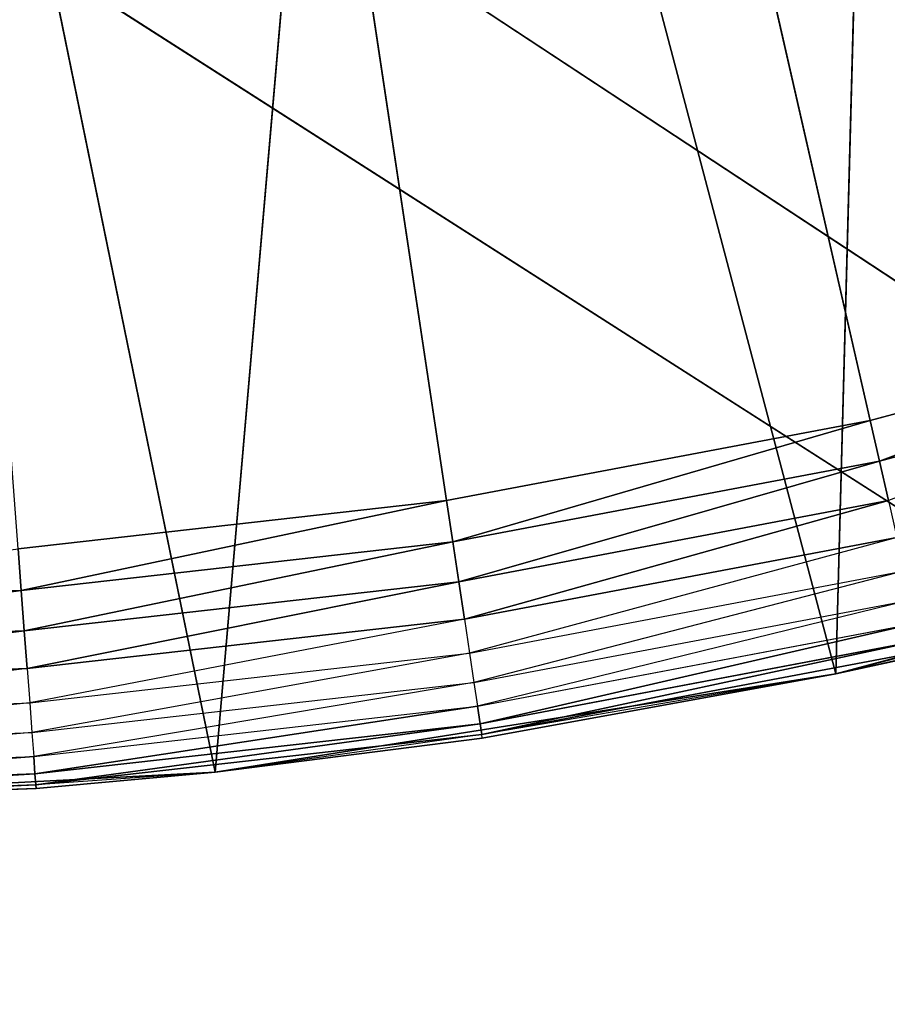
# Model space of a CAD drawing. Extents: x 0.05 to 8.85, y 0.05 to 8.85.
# Tile 183 of 256: x 7.7372 to 7.8095, y 0.6826 to 0.7645. Entities that reach past the tile are written whole.
import ezdxf

# ---------------------------------------------------------------- set-up
doc = ezdxf.new("R2010")
doc.units = 0
doc.header["$LTSCALE"] = 2.54
doc.layers.get('0').update_dxf_attribs({"color": 13, "linetype": 'CONTINUOUS'})

# ---------------------------------------------------------------- blocks, each defined once
blk = doc.blocks.new('SZCZOTKA_DO_WC_BEZ_POKRYWK')
at = {"color": 0}
for p, q in [((7.70123, 1.199156, 5.35), (7.772771, 0.724517, 5.35)), ((7.80804, 0.731191, 5.35), (7.70123, 1.199156, 5.35)), ((7.80804, 0.731191, 5.35), (7.70123, 1.199156, 5.35)), ((7.70123, 1.199156, 5.35), (7.772771, 0.724517, 5.35)), ((7.581523, 0.870264, 5.55), (8.82623, 0.074156, 5.55)), ((7.581523, 0.870264, 5.55), (8.82623, 0.074156, 5.55)), ((7.805186, 0.710082, 5.55), (7.809386, 0.866286, 5.55)), ((7.805186, 0.710082, 5.55), (7.809386, 0.866286, 5.55)), ((7.753494, 0.701895, 5.55), (7.766814, 0.855356, 5.55)), ((7.753494, 0.701895, 5.55), (7.766814, 0.855356, 5.55)), ((7.805186, 0.710082, 5.55), (7.766814, 0.855356, 5.55)), ((7.805186, 0.710082, 5.55), (7.766814, 0.855356, 5.55)), ((7.640453, 0.854473, 5.55), (8.82623, 0.074156, 5.55)), ((7.640453, 0.854473, 5.55), (8.82623, 0.074156, 5.55)), ((7.640453, 0.854473, 5.65), (8.82623, 0.074156, 5.65)), ((7.640453, 0.854473, 5.65), (8.82623, 0.074156, 5.65)), ((7.753494, 0.701895, 5.55), (7.723207, 0.849847, 5.55)), ((7.753494, 0.701895, 5.55), (7.723207, 0.849847, 5.55)), ((7.842712, 0.740481, 5.35), (7.80804, 0.731191, 5.35)), ((7.842712, 0.740481, 5.35), (7.80804, 0.731191, 5.35)), ((7.842712, 0.740481, 5.35), (7.808813, 0.727805, 5.350304)), ((7.842712, 0.740481, 5.35), (7.808813, 0.727805, 5.350304)), ((7.808813, 0.727805, 5.350304), (7.843736, 0.737163, 5.350304)), ((7.808813, 0.727805, 5.350304), (7.843736, 0.737163, 5.350304)), ((7.80804, 0.731191, 5.35), (7.772771, 0.724517, 5.35)), ((7.80804, 0.731191, 5.35), (7.772771, 0.724517, 5.35)), ((7.80804, 0.731191, 5.35), (7.773288, 0.721083, 5.350304)), ((7.80804, 0.731191, 5.35), (7.773288, 0.721083, 5.350304)), ((7.80804, 0.731191, 5.35), (7.808813, 0.727805, 5.350304)), ((7.80804, 0.731191, 5.35), (7.808813, 0.727805, 5.350304)), ((7.773288, 0.721083, 5.350304), (7.808813, 0.727805, 5.350304)), ((7.773288, 0.721083, 5.350304), (7.808813, 0.727805, 5.350304)), ((7.808813, 0.727805, 5.350304), (7.77379, 0.717753, 5.351206)), ((7.808813, 0.727805, 5.350304), (7.77379, 0.717753, 5.351206)), ((7.808813, 0.727805, 5.350304), (7.809563, 0.724522, 5.351206)), ((7.808813, 0.727805, 5.350304), (7.809563, 0.724522, 5.351206)), ((7.772771, 0.724517, 5.35), (7.737101, 0.720498, 5.35)), ((7.772771, 0.724517, 5.35), (7.737101, 0.720498, 5.35)), ((7.772771, 0.724517, 5.35), (7.73736, 0.717035, 5.350304)), ((7.772771, 0.724517, 5.35), (7.73736, 0.717035, 5.350304)), ((7.772771, 0.724517, 5.35), (7.773288, 0.721083, 5.350304)), ((7.772771, 0.724517, 5.35), (7.773288, 0.721083, 5.350304)), ((7.77379, 0.717753, 5.351206), (7.809563, 0.724522, 5.351206)), ((7.77379, 0.717753, 5.351206), (7.809563, 0.724522, 5.351206)), ((7.809563, 0.724522, 5.351206), (7.774261, 0.714629, 5.352679)), ((7.809563, 0.724522, 5.351206), (7.774261, 0.714629, 5.352679)), ((7.855739, 0.723628, 5.55), (7.805186, 0.710082, 5.55)), ((7.855739, 0.723628, 5.55), (7.805186, 0.710082, 5.55)), ((7.774261, 0.714629, 5.352679), (7.810265, 0.721441, 5.352679)), ((7.810265, 0.721441, 5.352679), (7.774686, 0.711805, 5.354679)), ((7.848608, 0.72137, 5.37), (7.805186, 0.710082, 5.55)), ((7.848608, 0.72137, 5.37), (7.805186, 0.710082, 5.55)), ((7.737101, 0.720498, 5.35), (7.73736, 0.717035, 5.350304)), ((7.737101, 0.720498, 5.35), (7.73736, 0.717035, 5.350304)), ((7.73736, 0.717035, 5.350304), (7.773288, 0.721083, 5.350304)), ((7.73736, 0.717035, 5.350304), (7.773288, 0.721083, 5.350304)), ((7.773288, 0.721083, 5.350304), (7.737612, 0.713677, 5.351206)), ((7.773288, 0.721083, 5.350304), (7.737612, 0.713677, 5.351206)), ((7.773288, 0.721083, 5.350304), (7.77379, 0.717753, 5.351206)), ((7.773288, 0.721083, 5.350304), (7.77379, 0.717753, 5.351206)), ((7.774686, 0.711805, 5.354679), (7.810901, 0.718657, 5.354679)), ((7.810901, 0.718657, 5.354679), (7.775054, 0.709368, 5.357144)), ((7.737612, 0.713677, 5.351206), (7.77379, 0.717753, 5.351206)), ((7.737612, 0.713677, 5.351206), (7.77379, 0.717753, 5.351206)), ((7.77379, 0.717753, 5.351206), (7.737848, 0.710526, 5.352679)), ((7.77379, 0.717753, 5.351206), (7.737848, 0.710526, 5.352679)), ((7.77379, 0.717753, 5.351206), (7.774261, 0.714629, 5.352679)), ((7.77379, 0.717753, 5.351206), (7.774261, 0.714629, 5.352679)), ((7.70123, 0.715683, 5.350304), (7.73736, 0.717035, 5.350304)), ((7.73736, 0.717035, 5.350304), (7.70123, 0.712316, 5.351206)), ((7.73736, 0.717035, 5.350304), (7.70123, 0.712316, 5.351206)), ((7.70123, 0.715683, 5.350304), (7.73736, 0.717035, 5.350304)), ((7.73736, 0.717035, 5.350304), (7.737612, 0.713677, 5.351206)), ((7.73736, 0.717035, 5.350304), (7.737612, 0.713677, 5.351206)), ((7.775054, 0.709368, 5.357144), (7.811449, 0.716254, 5.357144)), ((7.811449, 0.716254, 5.357144), (7.775352, 0.70739, 5.36)), ((7.737848, 0.710526, 5.352679), (7.774261, 0.714629, 5.352679)), ((7.774261, 0.714629, 5.352679), (7.738062, 0.707678, 5.354679)), ((7.774261, 0.714629, 5.352679), (7.774686, 0.711805, 5.354679)), ((7.775352, 0.70739, 5.36), (7.811894, 0.714304, 5.36)), ((7.811894, 0.714304, 5.36), (7.775571, 0.705933, 5.36316)), ((7.811894, 0.714304, 5.36), (7.775571, 0.705933, 5.36316)), ((7.70123, 0.712316, 5.351206), (7.737612, 0.713677, 5.351206)), ((7.737612, 0.713677, 5.351206), (7.70123, 0.709156, 5.352679)), ((7.737612, 0.713677, 5.351206), (7.70123, 0.709156, 5.352679)), ((7.70123, 0.712316, 5.351206), (7.737612, 0.713677, 5.351206)), ((7.737612, 0.713677, 5.351206), (7.737848, 0.710526, 5.352679)), ((7.737612, 0.713677, 5.351206), (7.737848, 0.710526, 5.352679)), ((7.775571, 0.705933, 5.36316), (7.812222, 0.712868, 5.36316)), ((7.775571, 0.705933, 5.36316), (7.812222, 0.712868, 5.36316)), ((7.812222, 0.712868, 5.36316), (7.775706, 0.705041, 5.366527)), ((7.812222, 0.712868, 5.36316), (7.775706, 0.705041, 5.366527)), ((7.738062, 0.707678, 5.354679), (7.774686, 0.711805, 5.354679)), ((7.774686, 0.711805, 5.354679), (7.738245, 0.70522, 5.357144)), ((7.774686, 0.711805, 5.354679), (7.775054, 0.709368, 5.357144)), ((7.775706, 0.705041, 5.366527), (7.812423, 0.711988, 5.366527)), ((7.775706, 0.705041, 5.366527), (7.812423, 0.711988, 5.366527)), ((7.805186, 0.710082, 5.37), (7.812423, 0.711988, 5.366527)), ((7.805186, 0.710082, 5.37), (7.812491, 0.711692, 5.37)), ((7.812491, 0.711692, 5.37), (7.805186, 0.710082, 5.55)), ((7.812491, 0.711692, 5.37), (7.805186, 0.710082, 5.55)), ((7.737848, 0.710526, 5.352679), (7.70123, 0.7063, 5.354679)), ((7.70123, 0.709156, 5.352679), (7.737848, 0.710526, 5.352679)), ((7.737848, 0.710526, 5.352679), (7.738062, 0.707678, 5.354679)), ((7.805186, 0.710082, 5.55), (7.753494, 0.701895, 5.55)), ((7.805186, 0.710082, 5.55), (7.753494, 0.701895, 5.55)), ((7.805186, 0.710082, 5.37), (7.775706, 0.705041, 5.366527)), ((7.805186, 0.710082, 5.55), (7.775751, 0.704741, 5.37)), ((7.775751, 0.704741, 5.37), (7.805186, 0.710082, 5.37)), ((7.805186, 0.710082, 5.55), (7.775751, 0.704741, 5.37)), ((7.805186, 0.710082, 5.37), (7.805186, 0.710082, 5.55)), ((7.805186, 0.710082, 5.37), (7.805186, 0.710082, 5.55)), ((7.738245, 0.70522, 5.357144), (7.775054, 0.709368, 5.357144)), ((7.775054, 0.709368, 5.357144), (7.738395, 0.703226, 5.36)), ((7.775054, 0.709368, 5.357144), (7.775352, 0.70739, 5.36)), ((7.70123, 0.7063, 5.354679), (7.738062, 0.707678, 5.354679)), ((7.738062, 0.707678, 5.354679), (7.70123, 0.703835, 5.357144)), ((7.738062, 0.707678, 5.354679), (7.738245, 0.70522, 5.357144)), ((7.738395, 0.703226, 5.36), (7.775352, 0.70739, 5.36)), ((7.775352, 0.70739, 5.36), (7.738505, 0.701757, 5.36316)), ((7.775352, 0.70739, 5.36), (7.738505, 0.701757, 5.36316)), ((7.775352, 0.70739, 5.36), (7.775571, 0.705933, 5.36316)), ((7.775352, 0.70739, 5.36), (7.775571, 0.705933, 5.36316)), ((7.738505, 0.701757, 5.36316), (7.775571, 0.705933, 5.36316)), ((7.738505, 0.701757, 5.36316), (7.775571, 0.705933, 5.36316)), ((7.775571, 0.705933, 5.36316), (7.738573, 0.700857, 5.366527)), ((7.775571, 0.705933, 5.36316), (7.738573, 0.700857, 5.366527)), ((7.775571, 0.705933, 5.36316), (7.775706, 0.705041, 5.366527)), ((7.775571, 0.705933, 5.36316), (7.775706, 0.705041, 5.366527)), ((7.70123, 0.703835, 5.357144), (7.738245, 0.70522, 5.357144)), ((7.738245, 0.70522, 5.357144), (7.70123, 0.701836, 5.36)), ((7.738245, 0.70522, 5.357144), (7.738395, 0.703226, 5.36)), ((7.738573, 0.700857, 5.366527), (7.775706, 0.705041, 5.366527)), ((7.738573, 0.700857, 5.366527), (7.775706, 0.705041, 5.366527)), ((7.775706, 0.705041, 5.366527), (7.753494, 0.701895, 5.37)), ((7.775751, 0.704741, 5.37), (7.775706, 0.705041, 5.366527)), ((7.753494, 0.701895, 5.55), (7.775751, 0.704741, 5.37)), ((7.753494, 0.701895, 5.55), (7.775751, 0.704741, 5.37)), ((7.753494, 0.701895, 5.37), (7.775751, 0.704741, 5.37)), ((7.70123, 0.701836, 5.36), (7.738395, 0.703226, 5.36)), ((7.738395, 0.703226, 5.36), (7.70123, 0.700362, 5.36316)), ((7.738395, 0.703226, 5.36), (7.70123, 0.700362, 5.36316)), ((7.738395, 0.703226, 5.36), (7.738505, 0.701757, 5.36316)), ((7.738395, 0.703226, 5.36), (7.738505, 0.701757, 5.36316)), ((7.753494, 0.701895, 5.55), (7.70123, 0.699156, 5.55)), ((7.753494, 0.701895, 5.55), (7.70123, 0.699156, 5.55)), ((7.70123, 0.700362, 5.36316), (7.738505, 0.701757, 5.36316)), ((7.738505, 0.701757, 5.36316), (7.70123, 0.69946, 5.366527)), ((7.738505, 0.701757, 5.36316), (7.70123, 0.69946, 5.366527)), ((7.70123, 0.700362, 5.36316), (7.738505, 0.701757, 5.36316)), ((7.738505, 0.701757, 5.36316), (7.738573, 0.700857, 5.366527)), ((7.738505, 0.701757, 5.36316), (7.738573, 0.700857, 5.366527)), ((7.753494, 0.701895, 5.37), (7.738573, 0.700857, 5.366527)), ((7.738596, 0.700554, 5.37), (7.753494, 0.701895, 5.55)), ((7.738596, 0.700554, 5.37), (7.753494, 0.701895, 5.55)), ((7.738596, 0.700554, 5.37), (7.753494, 0.701895, 5.37)), ((7.753494, 0.701895, 5.55), (7.753494, 0.701895, 5.37)), ((7.753494, 0.701895, 5.55), (7.753494, 0.701895, 5.37)), ((7.70123, 0.699156, 5.37), (7.738573, 0.700857, 5.366527)), ((7.70123, 0.699156, 5.37), (7.738573, 0.700857, 5.366527)), ((7.70123, 0.69946, 5.366527), (7.738573, 0.700857, 5.366527)), ((7.70123, 0.69946, 5.366527), (7.738573, 0.700857, 5.366527)), ((7.738596, 0.700554, 5.37), (7.738573, 0.700857, 5.366527)), ((7.70123, 0.699156, 5.37), (7.738596, 0.700554, 5.37)), ((7.738596, 0.700554, 5.37), (7.70123, 0.699156, 5.55)), ((7.738596, 0.700554, 5.37), (7.70123, 0.699156, 5.55)), ((7.70123, 0.699156, 5.37), (7.738596, 0.700554, 5.37))]:
    blk.add_line(p, q, dxfattribs=at)
mesh = blk.add_polyface(dxfattribs=at)
corners = [(8.82623, 0.074156, 5.55), (7.762007, 7.354473, 5.55), (7.820937, 7.370264, 5.55)]
mesh.append_faces([[corners[k] for k in face] for face in [(0, 1, 2)]], dxfattribs={"color": 0})
mesh = blk.add_polyface(dxfattribs=at)
corners = [(8.82623, 0.074156, 5.55), (8.030122, 1.318863, 5.55), (7.762007, 7.354473, 5.55)]
mesh.append_faces([[corners[k] for k in face] for face in [(0, 1, 2)]], dxfattribs={"color": 0})
mesh = blk.add_polyface(dxfattribs=at)
corners = [(7.772771, 0.724517, 5.35), (7.737101, 0.720498, 5.35), (7.70123, 1.199156, 5.35)]
mesh.append_faces([[corners[k] for k in face] for face in [(0, 1, 2)]], dxfattribs={"color": 0})
mesh = blk.add_polyface(dxfattribs=at)
corners = [(7.876594, 0.752337, 5.35), (7.842712, 0.740481, 5.35), (7.70123, 1.199156, 5.35)]
mesh.append_faces([[corners[k] for k in face] for face in [(0, 1, 2)]], dxfattribs={"color": 0})
mesh = blk.add_polyface(dxfattribs=at)
corners = [(7.842712, 0.740481, 5.35), (7.80804, 0.731191, 5.35), (7.70123, 1.199156, 5.35)]
mesh.append_faces([[corners[k] for k in face] for face in [(0, 1, 2)]], dxfattribs={"color": 0})
mesh = blk.add_polyface(dxfattribs=at)
corners = [(7.80804, 0.731191, 5.35), (7.772771, 0.724517, 5.35), (7.70123, 1.199156, 5.35)]
mesh.append_faces([[corners[k] for k in face] for face in [(0, 1, 2)]], dxfattribs={"color": 0})
mesh = blk.add_polyface(dxfattribs=at)
corners = [(7.909494, 0.766691, 5.35), (7.876594, 0.752337, 5.35), (7.70123, 1.199156, 5.35)]
mesh.append_faces([[corners[k] for k in face] for face in [(0, 1, 2)]], dxfattribs={"color": 0})
mesh = blk.add_polyface(dxfattribs=at)
corners = [(7.855739, 0.723628, 5.55), (7.850253, 0.882467, 5.55), (7.809386, 0.866286, 5.55)]
mesh.append_faces([[corners[k] for k in face] for face in [(0, 1, 2)]], dxfattribs={"color": 0})
mesh = blk.add_polyface(dxfattribs=at)
corners = [(8.82623, 0.074156, 5.55), (0.07623, 0.074156, 5.55), (7.581523, 0.870264, 5.55)]
mesh.append_faces([[corners[k] for k in face] for face in [(0, 1, 2)]], dxfattribs={"color": 0})
mesh = blk.add_polyface(dxfattribs=at)
corners = [(8.82623, 0.074156, 5.55), (7.581523, 0.870264, 5.55), (7.640453, 0.854473, 5.55)]
mesh.append_faces([[corners[k] for k in face] for face in [(0, 1, 2)]], dxfattribs={"color": 0})
mesh = blk.add_polyface(dxfattribs=at)
corners = [(8.82623, 0.074156, 5.55), (7.762007, 0.854473, 5.55), (7.820937, 0.870264, 5.55)]
mesh.append_faces([[corners[k] for k in face] for face in [(0, 1, 2)]], dxfattribs={"color": 0})
mesh = blk.add_polyface(dxfattribs=at)
corners = [(8.82623, 0.074156, 5.65), (7.820937, 0.870264, 5.65), (7.762007, 0.854473, 5.65)]
mesh.append_faces([[corners[k] for k in face] for face in [(0, 1, 2)]], dxfattribs={"color": 0})
mesh = blk.add_polyface(dxfattribs=at)
corners = [(7.809386, 0.866286, 5.55), (7.766814, 0.855356, 5.55), (7.805186, 0.710082, 5.55)]
mesh.append_faces([[corners[k] for k in face] for face in [(0, 1, 2)]], dxfattribs={"color": 0})
mesh = blk.add_polyface(dxfattribs=at)
corners = [(7.855739, 0.723628, 5.55), (7.809386, 0.866286, 5.55), (7.805186, 0.710082, 5.55)]
mesh.append_faces([[corners[k] for k in face] for face in [(0, 1, 2)]], dxfattribs={"color": 0})
mesh = blk.add_polyface(dxfattribs=at)
corners = [(7.766814, 0.855356, 5.55), (7.723207, 0.849847, 5.55), (7.753494, 0.701895, 5.55)]
mesh.append_faces([[corners[k] for k in face] for face in [(0, 1, 2)]], dxfattribs={"color": 0})
mesh = blk.add_polyface(dxfattribs=at)
corners = [(7.805186, 0.710082, 5.55), (7.766814, 0.855356, 5.55), (7.753494, 0.701895, 5.55)]
mesh.append_faces([[corners[k] for k in face] for face in [(0, 1, 2)]], dxfattribs={"color": 0})
mesh = blk.add_polyface(dxfattribs=at)
corners = [(8.82623, 0.074156, 5.65), (7.640453, 0.854473, 5.65), (0.07623, 0.074156, 5.65)]
mesh.append_faces([[corners[k] for k in face] for face in [(0, 1, 2)]], dxfattribs={"color": 0})
mesh = blk.add_polyface(dxfattribs=at)
corners = [(8.82623, 0.074156, 5.55), (7.640453, 0.854473, 5.55), (7.70123, 0.849156, 5.55)]
mesh.append_faces([[corners[k] for k in face] for face in [(0, 1, 2)]], dxfattribs={"color": 0})
mesh = blk.add_polyface(dxfattribs=at)
corners = [(8.82623, 0.074156, 5.65), (7.70123, 0.849156, 5.65), (7.640453, 0.854473, 5.65)]
mesh.append_faces([[corners[k] for k in face] for face in [(0, 1, 2)]], dxfattribs={"color": 0})
mesh = blk.add_polyface(dxfattribs=at)
corners = [(8.82623, 0.074156, 5.55), (7.70123, 0.849156, 5.55), (7.762007, 0.854473, 5.55)]
mesh.append_faces([[corners[k] for k in face] for face in [(0, 1, 2)]], dxfattribs={"color": 0})
mesh = blk.add_polyface(dxfattribs=at)
corners = [(8.82623, 0.074156, 5.65), (7.762007, 0.854473, 5.65), (7.70123, 0.849156, 5.65)]
mesh.append_faces([[corners[k] for k in face] for face in [(0, 1, 2)]], dxfattribs={"color": 0})
mesh = blk.add_polyface(dxfattribs=at)
corners = [(7.753494, 0.701895, 5.55), (7.723207, 0.849847, 5.55), (7.70123, 0.699156, 5.55)]
mesh.append_faces([[corners[k] for k in face] for face in [(0, 1, 2)]], dxfattribs={"color": 0})
mesh = blk.add_polyface(dxfattribs=at)
corners = [(7.842712, 0.740481, 5.35), (7.808813, 0.727805, 5.350304), (7.80804, 0.731191, 5.35)]
mesh.append_faces([[corners[k] for k in face] for face in [(0, 1, 2)]], dxfattribs={"color": 0})
mesh = blk.add_polyface(dxfattribs=at)
corners = [(7.843736, 0.737163, 5.350304), (7.808813, 0.727805, 5.350304), (7.842712, 0.740481, 5.35)]
mesh.append_faces([[corners[k] for k in face] for face in [(0, 1, 2)]], dxfattribs={"color": 0})
mesh = blk.add_polyface(dxfattribs=at)
corners = [(7.843736, 0.737163, 5.350304), (7.809563, 0.724522, 5.351206), (7.808813, 0.727805, 5.350304)]
mesh.append_faces([[corners[k] for k in face] for face in [(0, 1, 2)]], dxfattribs={"color": 0})
mesh = blk.add_polyface(dxfattribs=at)
corners = [(7.80804, 0.731191, 5.35), (7.773288, 0.721083, 5.350304), (7.772771, 0.724517, 5.35)]
mesh.append_faces([[corners[k] for k in face] for face in [(0, 1, 2)]], dxfattribs={"color": 0})
mesh = blk.add_polyface(dxfattribs=at)
corners = [(7.808813, 0.727805, 5.350304), (7.773288, 0.721083, 5.350304), (7.80804, 0.731191, 5.35)]
mesh.append_faces([[corners[k] for k in face] for face in [(0, 1, 2)]], dxfattribs={"color": 0})
mesh = blk.add_polyface(dxfattribs=at)
corners = [(7.808813, 0.727805, 5.350304), (7.77379, 0.717753, 5.351206), (7.773288, 0.721083, 5.350304)]
mesh.append_faces([[corners[k] for k in face] for face in [(0, 1, 2)]], dxfattribs={"color": 0})
mesh = blk.add_polyface(dxfattribs=at)
corners = [(7.809563, 0.724522, 5.351206), (7.77379, 0.717753, 5.351206), (7.808813, 0.727805, 5.350304)]
mesh.append_faces([[corners[k] for k in face] for face in [(0, 1, 2)]], dxfattribs={"color": 0})
mesh = blk.add_polyface(dxfattribs=at)
corners = [(7.772771, 0.724517, 5.35), (7.73736, 0.717035, 5.350304), (7.737101, 0.720498, 5.35)]
mesh.append_faces([[corners[k] for k in face] for face in [(0, 1, 2)]], dxfattribs={"color": 0})
mesh = blk.add_polyface(dxfattribs=at)
corners = [(7.773288, 0.721083, 5.350304), (7.73736, 0.717035, 5.350304), (7.772771, 0.724517, 5.35)]
mesh.append_faces([[corners[k] for k in face] for face in [(0, 1, 2)]], dxfattribs={"color": 0})
mesh = blk.add_polyface(dxfattribs=at)
corners = [(7.809563, 0.724522, 5.351206), (7.774261, 0.714629, 5.352679), (7.77379, 0.717753, 5.351206)]
mesh.append_faces([[corners[k] for k in face] for face in [(0, 1, 2)]], dxfattribs={"color": 0})
mesh = blk.add_polyface(dxfattribs=at)
corners = [(7.810265, 0.721441, 5.352679), (7.774261, 0.714629, 5.352679), (7.809563, 0.724522, 5.351206)]
mesh.append_faces([[corners[k] for k in face] for face in [(0, 1, 2)]], dxfattribs={"color": 0})
mesh = blk.add_polyface(dxfattribs=at)
corners = [(7.805186, 0.710082, 5.55), (7.848608, 0.72137, 5.37), (7.855739, 0.723628, 5.55)]
mesh.append_faces([[corners[k] for k in face] for face in [(0, 1, 2)]], dxfattribs={"color": 0})
mesh = blk.add_polyface(dxfattribs=at)
corners = [(7.805186, 0.710082, 5.55), (7.812491, 0.711692, 5.37), (7.848608, 0.72137, 5.37)]
mesh.append_faces([[corners[k] for k in face] for face in [(0, 1, 2)]], dxfattribs={"color": 0})
mesh = blk.add_polyface(dxfattribs=at)
corners = [(7.73736, 0.717035, 5.350304), (7.70123, 0.715683, 5.350304), (7.737101, 0.720498, 5.35)]
mesh.append_faces([[corners[k] for k in face] for face in [(0, 1, 2)]], dxfattribs={"color": 0})
mesh = blk.add_polyface(dxfattribs=at)
corners = [(7.773288, 0.721083, 5.350304), (7.737612, 0.713677, 5.351206), (7.73736, 0.717035, 5.350304)]
mesh.append_faces([[corners[k] for k in face] for face in [(0, 1, 2)]], dxfattribs={"color": 0})
mesh = blk.add_polyface(dxfattribs=at)
corners = [(7.77379, 0.717753, 5.351206), (7.737612, 0.713677, 5.351206), (7.773288, 0.721083, 5.350304)]
mesh.append_faces([[corners[k] for k in face] for face in [(0, 1, 2)]], dxfattribs={"color": 0})
mesh = blk.add_polyface(dxfattribs=at)
corners = [(7.77379, 0.717753, 5.351206), (7.737848, 0.710526, 5.352679), (7.737612, 0.713677, 5.351206)]
mesh.append_faces([[corners[k] for k in face] for face in [(0, 1, 2)]], dxfattribs={"color": 0})
mesh = blk.add_polyface(dxfattribs=at)
corners = [(7.774261, 0.714629, 5.352679), (7.737848, 0.710526, 5.352679), (7.77379, 0.717753, 5.351206)]
mesh.append_faces([[corners[k] for k in face] for face in [(0, 1, 2)]], dxfattribs={"color": 0})
mesh = blk.add_polyface(dxfattribs=at)
corners = [(7.73736, 0.717035, 5.350304), (7.70123, 0.712316, 5.351206), (7.70123, 0.715683, 5.350304)]
mesh.append_faces([[corners[k] for k in face] for face in [(0, 1, 2)]], dxfattribs={"color": 0})
mesh = blk.add_polyface(dxfattribs=at)
corners = [(7.737612, 0.713677, 5.351206), (7.70123, 0.712316, 5.351206), (7.73736, 0.717035, 5.350304)]
mesh.append_faces([[corners[k] for k in face] for face in [(0, 1, 2)]], dxfattribs={"color": 0})
mesh = blk.add_polyface(dxfattribs=at)
corners = [(7.775571, 0.705933, 5.36316), (7.775352, 0.70739, 5.36), (7.811894, 0.714304, 5.36)]
mesh.append_faces([[corners[k] for k in face] for face in [(0, 1, 2)]], dxfattribs={"color": 0})
mesh = blk.add_polyface(dxfattribs=at)
corners = [(7.775571, 0.705933, 5.36316), (7.811894, 0.714304, 5.36), (7.812222, 0.712868, 5.36316)]
mesh.append_faces([[corners[k] for k in face] for face in [(0, 1, 2)]], dxfattribs={"color": 0})
mesh = blk.add_polyface(dxfattribs=at)
corners = [(7.737612, 0.713677, 5.351206), (7.70123, 0.709156, 5.352679), (7.70123, 0.712316, 5.351206)]
mesh.append_faces([[corners[k] for k in face] for face in [(0, 1, 2)]], dxfattribs={"color": 0})
mesh = blk.add_polyface(dxfattribs=at)
corners = [(7.737848, 0.710526, 5.352679), (7.70123, 0.709156, 5.352679), (7.737612, 0.713677, 5.351206)]
mesh.append_faces([[corners[k] for k in face] for face in [(0, 1, 2)]], dxfattribs={"color": 0})
mesh = blk.add_polyface(dxfattribs=at)
corners = [(7.775706, 0.705041, 5.366527), (7.775571, 0.705933, 5.36316), (7.812222, 0.712868, 5.36316)]
mesh.append_faces([[corners[k] for k in face] for face in [(0, 1, 2)]], dxfattribs={"color": 0})
mesh = blk.add_polyface(dxfattribs=at)
corners = [(7.775706, 0.705041, 5.366527), (7.812222, 0.712868, 5.36316), (7.812423, 0.711988, 5.366527)]
mesh.append_faces([[corners[k] for k in face] for face in [(0, 1, 2)]], dxfattribs={"color": 0})
mesh = blk.add_polyface(dxfattribs=at)
corners = [(7.805186, 0.710082, 5.37), (7.775706, 0.705041, 5.366527), (7.812423, 0.711988, 5.366527)]
mesh.append_faces([[corners[k] for k in face] for face in [(0, 1, 2)]], dxfattribs={"color": 0})
mesh = blk.add_polyface(dxfattribs=at)
corners = [(7.805186, 0.710082, 5.55), (7.805186, 0.710082, 5.37), (7.812491, 0.711692, 5.37)]
mesh.append_faces([[corners[k] for k in face] for face in [(0, 1, 2)]], dxfattribs={"color": 0})
mesh = blk.add_polyface(dxfattribs=at)
corners = [(7.753494, 0.701895, 5.55), (7.775751, 0.704741, 5.37), (7.805186, 0.710082, 5.55)]
mesh.append_faces([[corners[k] for k in face] for face in [(0, 1, 2)]], dxfattribs={"color": 0})
mesh = blk.add_polyface(dxfattribs=at)
corners = [(7.805186, 0.710082, 5.55), (7.775751, 0.704741, 5.37), (7.805186, 0.710082, 5.37)]
mesh.append_faces([[corners[k] for k in face] for face in [(0, 1, 2)]], dxfattribs={"color": 0})
mesh = blk.add_polyface(dxfattribs=at)
corners = [(7.738505, 0.701757, 5.36316), (7.738395, 0.703226, 5.36), (7.775352, 0.70739, 5.36)]
mesh.append_faces([[corners[k] for k in face] for face in [(0, 1, 2)]], dxfattribs={"color": 0})
mesh = blk.add_polyface(dxfattribs=at)
corners = [(7.738505, 0.701757, 5.36316), (7.775352, 0.70739, 5.36), (7.775571, 0.705933, 5.36316)]
mesh.append_faces([[corners[k] for k in face] for face in [(0, 1, 2)]], dxfattribs={"color": 0})
mesh = blk.add_polyface(dxfattribs=at)
corners = [(7.738573, 0.700857, 5.366527), (7.738505, 0.701757, 5.36316), (7.775571, 0.705933, 5.36316)]
mesh.append_faces([[corners[k] for k in face] for face in [(0, 1, 2)]], dxfattribs={"color": 0})
mesh = blk.add_polyface(dxfattribs=at)
corners = [(7.738573, 0.700857, 5.366527), (7.775571, 0.705933, 5.36316), (7.775706, 0.705041, 5.366527)]
mesh.append_faces([[corners[k] for k in face] for face in [(0, 1, 2)]], dxfattribs={"color": 0})
mesh = blk.add_polyface(dxfattribs=at)
corners = [(7.753494, 0.701895, 5.37), (7.738573, 0.700857, 5.366527), (7.775706, 0.705041, 5.366527)]
mesh.append_faces([[corners[k] for k in face] for face in [(0, 1, 2)]], dxfattribs={"color": 0})
mesh = blk.add_polyface(dxfattribs=at)
corners = [(7.753494, 0.701895, 5.55), (7.753494, 0.701895, 5.37), (7.775751, 0.704741, 5.37)]
mesh.append_faces([[corners[k] for k in face] for face in [(0, 1, 2)]], dxfattribs={"color": 0})
mesh = blk.add_polyface(dxfattribs=at)
corners = [(7.70123, 0.700362, 5.36316), (7.70123, 0.701836, 5.36), (7.738395, 0.703226, 5.36)]
mesh.append_faces([[corners[k] for k in face] for face in [(0, 1, 2)]], dxfattribs={"color": 0})
mesh = blk.add_polyface(dxfattribs=at)
corners = [(7.70123, 0.700362, 5.36316), (7.738395, 0.703226, 5.36), (7.738505, 0.701757, 5.36316)]
mesh.append_faces([[corners[k] for k in face] for face in [(0, 1, 2)]], dxfattribs={"color": 0})
mesh = blk.add_polyface(dxfattribs=at)
corners = [(7.70123, 0.699156, 5.55), (7.738596, 0.700554, 5.37), (7.753494, 0.701895, 5.55)]
mesh.append_faces([[corners[k] for k in face] for face in [(0, 1, 2)]], dxfattribs={"color": 0})
mesh = blk.add_polyface(dxfattribs=at)
corners = [(7.70123, 0.69946, 5.366527), (7.70123, 0.700362, 5.36316), (7.738505, 0.701757, 5.36316)]
mesh.append_faces([[corners[k] for k in face] for face in [(0, 1, 2)]], dxfattribs={"color": 0})
mesh = blk.add_polyface(dxfattribs=at)
corners = [(7.70123, 0.69946, 5.366527), (7.738505, 0.701757, 5.36316), (7.738573, 0.700857, 5.366527)]
mesh.append_faces([[corners[k] for k in face] for face in [(0, 1, 2)]], dxfattribs={"color": 0})
mesh = blk.add_polyface(dxfattribs=at)
corners = [(7.753494, 0.701895, 5.55), (7.738596, 0.700554, 5.37), (7.753494, 0.701895, 5.37)]
mesh.append_faces([[corners[k] for k in face] for face in [(0, 1, 2)]], dxfattribs={"color": 0})
mesh = blk.add_polyface(dxfattribs=at)
corners = [(7.70123, 0.699156, 5.37), (7.738573, 0.700857, 5.366527), (7.738596, 0.700554, 5.37)]
mesh.append_faces([[corners[k] for k in face] for face in [(0, 1, 2)]], dxfattribs={"color": 0})
mesh = blk.add_polyface(dxfattribs=at)
corners = [(7.70123, 0.699156, 5.37), (7.70123, 0.69946, 5.366527), (7.738573, 0.700857, 5.366527)]
mesh.append_faces([[corners[k] for k in face] for face in [(0, 1, 2)]], dxfattribs={"color": 0})
mesh = blk.add_polyface(dxfattribs=at)
corners = [(7.70123, 0.699156, 5.55), (7.70123, 0.699156, 5.37), (7.738596, 0.700554, 5.37)]
mesh.append_faces([[corners[k] for k in face] for face in [(0, 1, 2)]], dxfattribs={"color": 0})

msp = doc.modelspace()

# ---------------------------------------------------------------- block references
at = {"color": 0}
msp.add_blockref('SZCZOTKA_DO_WC_BEZ_POKRYWK', (0, 0), dxfattribs=at)

doc.saveas('drawing.dxf')
